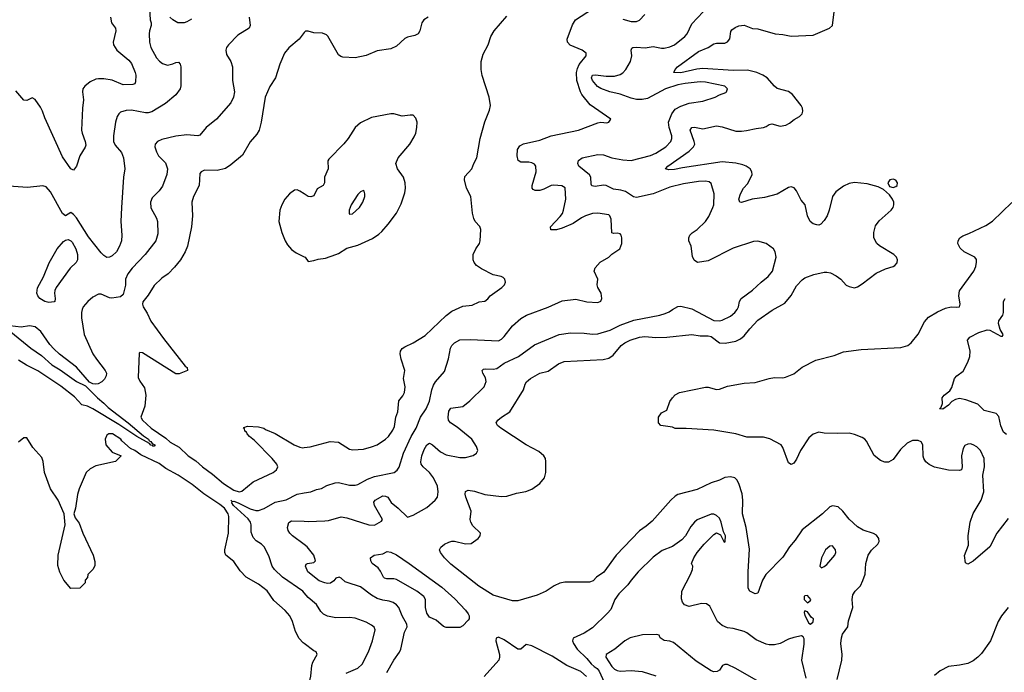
# Model space of a CAD drawing. Header units: inches. Extents: x 1934316 to 2140091, y 524953 to 667329.
# Tile 50 of 256: x 1977939 to 1985075, y 553101 to 557832. Entities that reach past the tile are written whole.
import ezdxf

# ---------------------------------------------------------------- set-up
doc = ezdxf.new("R2010")
doc.units = ezdxf.units.IN
doc.header["$MEASUREMENT"] = 0
doc.layers.add('B9575', color=7, linetype='Continuous')
doc.layers.add('B9585', color=7, linetype='Continuous')

msp = doc.modelspace()

# ---------------------------------------------------------------- linework, layer by layer
at = {"layer": 'B9575', "color": 5}
for points, elevation in [([(1978880.2, 557910), (1978884.4, 557830), (1978892, 557810), (1978893.1, 557790), (1978879.6, 557750), (1978877.7, 557730), (1978880.2, 557670), (1978888.9, 557630), (1978930, 557554.9), (1978951.2, 557531.2), (1978974.3, 557514.3), (1979010, 557502.3), (1979048.6, 557511.4), (1979070, 557522.4), (1979090, 557523), (1979103, 557510), (1979106.7, 557490), (1979107.3, 557352.7), (1979102, 557330), (1979070, 557286), (1978995.2, 557224.8), (1978896.1, 557163.9), (1978870, 557156.8), (1978850, 557157.2), (1978750, 557176.1), (1978710, 557174.5), (1978670, 557162.4), (1978656.4, 557150), (1978644.9, 557130), (1978633.7, 557090), (1978618.9, 556990), (1978619.6, 556950), (1978630, 556923), (1978678, 556870), (1978690.3, 556830), (1978700.3, 556750), (1978690.3, 556690), (1978676.9, 556470), (1978672.4, 556370), (1978679.1, 556270), (1978676.2, 556230), (1978662.6, 556190), (1978641.8, 556150), (1978610, 556119.8), (1978590, 556111), (1978570, 556108.8), (1978550, 556121.4), (1978530, 556142.9), (1978436.8, 556256.8), (1978350, 556395.8), (1978330, 556420.9), (1978310, 556434), (1978270, 556409.3), (1978250, 556426.3), (1978163.3, 556583.3), (1978130, 556620.3), (1978107.9, 556627.9), (1977996.2, 556616.2), (1977790, 556629.6)], 340), ([(1979602.6, 557850), (1979610.4, 557790), (1979602.4, 557770), (1979520.1, 557719.9), (1979452.2, 557650), (1979438.7, 557630), (1979432.2, 557610), (1979438.5, 557578.6), (1979468.5, 557530), (1979481.3, 557490), (1979481.1, 557390), (1979496.5, 557310), (1979488.8, 557270), (1979468.5, 557230), (1979366.4, 557110), (1979290, 557049.6), (1979244.2, 556995.8), (1979230, 556989.7), (1979150, 556996.8), (1979070, 556988.6), (1978970, 556964.4), (1978938, 556950), (1978921.1, 556930), (1978919.6, 556910), (1978930, 556873.4), (1978945.9, 556845.9), (1978994.7, 556794.7), (1979010.2, 556749.8), (1979006.3, 556710), (1978975.1, 556624.9), (1978949.1, 556590.9), (1978898.9, 556541.1), (1978886.9, 556510), (1978889.2, 556469.2), (1978930, 556393), (1978936.9, 556370), (1978940, 556280), (1978925.2, 556230), (1978848.9, 556130), (1978754.3, 556030), (1978724, 555990), (1978705.7, 555950), (1978706.7, 555906.7), (1978690, 555839.3), (1978670, 555823.7), (1978607.1, 555812.9), (1978590, 555815.6), (1978530, 555841.5), (1978510, 555842), (1978470, 555819.8), (1978432.6, 555790), (1978399.6, 555750), (1978391.4, 555730), (1978386, 555710), (1978386.2, 555670), (1978407.3, 555550), (1978468.7, 555410), (1978494.8, 555370), (1978559.4, 555290), (1978567.7, 555270), (1978565.4, 555250), (1978553.4, 555226.6), (1978533.7, 555206.3), (1978507.8, 555192.2), (1978490, 555188.7), (1978470, 555191.5), (1978444.1, 555204.1), (1978350, 555313.2), (1978227.9, 555407.9), (1978186.2, 555446.2), (1978158, 555478), (1978091.4, 555571.4), (1978050, 555604.7), (1978010, 555612.8), (1977950, 555603.5), (1977868.4, 555611.6)], 360), ([(1978597.7, 557850), (1978605.2, 557810), (1978633.1, 557770), (1978636, 557750), (1978616.9, 557670), (1978618.9, 557650), (1978642.6, 557610), (1978730, 557538.3), (1978750, 557515.3), (1978776.9, 557450), (1978781.1, 557430), (1978778.7, 557381.3), (1978773.1, 557366.9), (1978759, 557361), (1978690, 557360.3), (1978610, 557394.5), (1978550, 557403.7), (1978510, 557403.7), (1978490, 557399.8), (1978450, 557382), (1978410.3, 557350), (1978397.7, 557330), (1978393.8, 557310), (1978400.6, 557250), (1978393.5, 557190), (1978388.1, 557030), (1978391.3, 557010), (1978414.3, 556950), (1978417.3, 556922.7), (1978413.1, 556906.9), (1978375.9, 556844.1), (1978350, 556769.2), (1978330, 556740.9), (1978310, 556751.3), (1978250, 556838.4), (1978120.7, 557120.7), (1978104.2, 557170), (1978090, 557198.5), (1978050, 557252.3), (1978030, 557265.2), (1977990, 557245.2), (1977970, 557249.6), (1977910, 557316.9)], 320), ([(1979183.7, 557836.3), (1979150, 557815.8), (1979130.2, 557809.8), (1979085.2, 557810), (1979049.5, 557830), (1979027, 557850)], 340), ([(1979999.9, 557740.1), (1979964.4, 557690), (1979890, 557627.6), (1979857.6, 557590), (1979824.9, 557510), (1979793.1, 557410), (1979751.9, 557348.1), (1979717.7, 557270), (1979690.2, 557089.8), (1979674.9, 557030), (1979658, 557002), (1979610, 556946.6), (1979552.7, 556850), (1979470, 556778.7), (1979430, 556752.8), (1979370, 556739.7), (1979278.5, 556741.4), (1979253.4, 556730), (1979243.7, 556716.3), (1979239.7, 556630), (1979198.9, 556550), (1979187.2, 556510), (1979190.5, 556410), (1979184.9, 556330), (1979154.6, 556190), (1979138.7, 556150), (1979104.2, 556090), (1979062, 556038), (1979014, 555990), (1978970, 555957.4), (1978913.7, 555906.3), (1978870, 555834.5), (1978832.2, 555787.8), (1978828.6, 555770), (1978832.8, 555750), (1978863.7, 555703.7), (1978890, 555646.6), (1978980.4, 555520.4), (1979139.5, 555319.5), (1979151.8, 555310), (1979156, 555290), (1979095.8, 555264.2), (1979070, 555265.3), (1978830, 555417.6), (1978810, 555419), (1978805.5, 555414.5), (1978798.6, 555238.6), (1978810, 555210.5), (1978844.5, 555164.5), (1978854.3, 555110), (1978845.7, 555030), (1978816.5, 554950), (1978828, 554930), (1978891.1, 554870), (1978997.6, 554797.6), (1979030, 554768.3), (1979094.3, 554734.3), (1979160.8, 554670), (1979214.9, 554634.9), (1979264.5, 554590), (1979337.2, 554537.2), (1979415.1, 554470), (1979490, 554420.5), (1979529.8, 554410.2), (1979550, 554415.2), (1979630, 554481.8), (1979776.9, 554550), (1979801.3, 554570), (1979809.7, 554590), (1979802, 554610), (1979769.2, 554650), (1979640.9, 554780.9), (1979605.6, 554810), (1979587.3, 554830), (1979582.3, 554842.3), (1979569.7, 554850), (1979567.5, 554867.5), (1979562, 554870), (1979564.7, 554875.3), (1979590, 554884.7), (1979670, 554881), (1979709.6, 554870.4), (1979721.2, 554861.2), (1979790, 554831.3), (1979929.3, 554749.3), (1979970, 554732.1), (1979990, 554729.4), (1980000, 554730.8)], 380), ([(1980000, 556570.3), (1979970, 556589.8), (1979950, 556598), (1979930, 556596), (1979893.4, 556570), (1979860.9, 556530), (1979838.3, 556490), (1979825.2, 556450), (1979818.3, 556370), (1979838, 556290), (1979862.6, 556230), (1979880.5, 556200.5), (1979910, 556166.4), (1979942.6, 556142.6), (1980000, 556113.9)], 420), ([(1977875.5, 555570), (1978020.6, 555450), (1978098.2, 555398.2), (1978172.1, 555330), (1978233.5, 555293.5), (1978350, 555210.2), (1978416.6, 555176.6), (1978502, 555090), (1978550, 555052.3), (1978581.1, 555021.1), (1978726.3, 554910), (1978835.5, 554815.5), (1978871.8, 554790), (1978878, 554778), (1978890, 554773.8), (1978900.1, 554760.1), (1978917.7, 554750), (1978918.3, 554741.7), (1978910, 554737.6), (1978904.1, 554744.1), (1978890, 554747), (1978879.5, 554759.5), (1978788.2, 554810), (1978658.4, 554898.4), (1978470, 555009.9), (1978430, 555031), (1978390, 555040.7), (1978336.9, 555096.9), (1978236.5, 555176.5), (1978070, 555287.7), (1977988.4, 555328.4), (1977930, 555363.7)], 360), ([(1980000, 553310.3), (1979994.5, 553314.5), (1979965.3, 553345.3), (1979937.3, 553397.3), (1979916.4, 553470), (1979896.9, 553510), (1979864, 553550), (1979782, 553622), (1979731.6, 553691.6), (1979670, 553739.3), (1979580.5, 553790), (1979536.1, 553836.1), (1979490, 553905.1), (1979433, 553950), (1979426, 553970), (1979426.4, 553990), (1979451.9, 554110), (1979453.8, 554230), (1979450.5, 554250), (1979423.8, 554290), (1979390, 554318.2), (1979274.7, 554394.7), (1979190, 554462.8), (1979088.4, 554530), (1978999, 554579), (1978950, 554613.9), (1978818.1, 554678.2), (1978773.3, 554710), (1978743.3, 554723.3), (1978678.6, 554778.6), (1978670.9, 554790), (1978611.6, 554830), (1978584.7, 554830), (1978570, 554819), (1978559.1, 554790), (1978564, 554750), (1978610, 554698), (1978674, 554670), (1978634, 554630), (1978490, 554597.2), (1978450, 554577.2), (1978421, 554550), (1978370.8, 554430), (1978358.8, 554390), (1978344.7, 554290), (1978331.3, 554250), (1978342, 554222), (1978370, 554182), (1978396, 554110), (1978471, 553950), (1978483.6, 553903.6), (1978483.6, 553876.4), (1978472, 553850), (1978434, 553810), (1978431.6, 553788.4), (1978414, 553770), (1978414, 553750), (1978374, 553710), (1978310, 553708), (1978258, 553770), (1978230, 553826), (1978214.6, 553874.6), (1978217.2, 553950), (1978269, 554170), (1978262, 554250), (1978217.2, 554350), (1978162.7, 554430), (1978119.3, 554550), (1978109, 554630), (1978098.6, 554658.6), (1978033.2, 554730), (1977990, 554802), (1977970, 554801.2), (1977930.3, 554769.7)], 380), ([(1980000, 553678), (1979990, 553689.8), (1979844.8, 553790), (1979785.4, 553845.4), (1979768.9, 553870), (1979745.6, 553945.6), (1979711.1, 554010), (1979691.5, 554030), (1979653.3, 554053.3), (1979630, 554079.5), (1979617.3, 554117.3), (1979617.3, 554170), (1979611.4, 554190), (1979594.2, 554214.2), (1979489.4, 554310), (1979475.8, 554330), (1979479.7, 554339.7), (1979469.6, 554350), (1979480.2, 554340.3), (1979490, 554342.9), (1979521.5, 554330), (1979610, 554285.3), (1979650, 554274), (1979670, 554274.4), (1979710, 554289.1), (1979790, 554333.4), (1979870, 554350.3), (1979950, 554391.8), (1980000, 554401.1)], 360), ([(1980000, 554026.9), (1979916.1, 554090), (1979897.2, 554110), (1979885.3, 554130), (1979880.4, 554150), (1979890, 554187.3), (1979910, 554198.3), (1980000, 554195.6)], 340)]:
    msp.add_lwpolyline(points, dxfattribs=dict(at, elevation=elevation))
at = {"layer": 'B9575', "color": 5, "elevation": 340}
msp.add_lwpolyline([(1978150, 555781.6), (1978121.2, 555790), (1978085.1, 555810), (1978069.7, 555830), (1978063.5, 555850), (1978067.9, 555887.9), (1978110.9, 555969.1), (1978151.9, 556070), (1978209.8, 556170), (1978255.8, 556224.2), (1978270, 556234.7), (1978290, 556238.4), (1978310, 556228.1), (1978318.4, 556218.4), (1978346.8, 556170), (1978358.5, 556130), (1978357.2, 556090), (1978348.8, 556071.2), (1978305.7, 556030), (1978202.6, 555890), (1978193.1, 555870), (1978190.3, 555850.4), (1978196.3, 555810), (1978194, 555790), (1978190, 555787.3)], close=True, dxfattribs=at)
at = {"layer": 'B9585', "color": 5}
for points, elevation in [([(1980000, 554401.1), (1980049.7, 554410.3), (1980090, 554427.4), (1980125.6, 554434.4), (1980165.3, 554454.7), (1980225.3, 554474.7), (1980250, 554476.9), (1980330, 554458.2), (1980370, 554456.9), (1980390, 554462.6), (1980459.4, 554500.6), (1980510, 554520.7), (1980652.3, 554550), (1980674.6, 554565.4), (1980690, 554587.7), (1980721.7, 554690), (1980776.4, 554810), (1980812.7, 554870), (1980843.1, 554950), (1980885.7, 555010), (1980910, 555067.7), (1980925.2, 555150), (1980937.5, 555182.5), (1980953.1, 555206.9), (1981017.7, 555282.3), (1981046.5, 555373.5), (1981062.1, 555450), (1981072.1, 555470), (1981090, 555490.2), (1981130, 555510.2), (1981205.5, 555514.5), (1981410, 555504.6), (1981430, 555515.3), (1981450, 555534.6), (1981510, 555612.3), (1981570, 555665.3), (1981612.3, 555690), (1981770, 555749.1), (1981870, 555793.4), (1981970, 555806), (1982050, 555786.7), (1982130, 555782), (1982150, 555792), (1982157.2, 555810), (1982152.3, 555850), (1982129.2, 555890), (1982124, 555910), (1982128.7, 555950), (1982102, 556010), (1982110, 556032), (1982145.6, 556074.4), (1982210, 556111.3), (1982230, 556131.3), (1982288, 556170), (1982304, 556210), (1982304, 556250), (1982299, 556270), (1982290, 556279), (1982270, 556284), (1982242, 556282), (1982230, 556286), (1982226, 556386), (1982217.2, 556410), (1982210, 556417.2), (1982130, 556429.3), (1982090, 556426), (1982041, 556410), (1982010, 556395.1), (1981950, 556354.7), (1981870, 556320.5), (1981829.5, 556309.5), (1981789.7, 556309.7), (1981787, 556330), (1981855.3, 556404.7), (1981872, 556428), (1981880.3, 556450), (1981897.8, 556530), (1981891.9, 556611.9), (1981868.5, 556628.5), (1981810, 556633.3), (1981790, 556629.7), (1981737.5, 556602.5), (1981710, 556593.7), (1981674.7, 556594.7), (1981660.8, 556600.8), (1981652.3, 556610), (1981653, 556630), (1981682.3, 556730), (1981680.5, 556770), (1981670, 556784.5), (1981650, 556794.7), (1981630, 556798.9), (1981570, 556798.4), (1981552.7, 556810), (1981544, 556844), (1981546.3, 556890), (1981562.9, 556917.1), (1981590, 556933), (1981710, 556958.2), (1981790, 556989.1), (1981989, 557030), (1982130, 557084.9), (1982150, 557088.5), (1982195.1, 557084.9), (1982208.7, 557090), (1982224, 557110), (1982073.8, 557213.8), (1982012.6, 557290), (1982002.4, 557310), (1981978.1, 557390), (1981974.3, 557450), (1981981, 557479), (1981993.7, 557506.3), (1982045.1, 557570), (1982044.5, 557590), (1982015.1, 557610), (1981927.9, 557647.9), (1981909.6, 557670), (1981906, 557690), (1981945.7, 557794.3), (1981967.8, 557830), (1982089.8, 557910.2)], 360), ([(1980899.1, 557850), (1980868.6, 557831.4), (1980853.1, 557810), (1980838.7, 557750), (1980828, 557730), (1980803.6, 557716.4), (1980750, 557705.1), (1980730, 557694.7), (1980670, 557638.9), (1980630, 557619.7), (1980530, 557605.4), (1980450, 557573), (1980370, 557554.3), (1980281.1, 557561.1), (1980265.7, 557565.7), (1980250, 557578), (1980173.3, 557713.3), (1980163, 557723), (1980133.3, 557733.3), (1980070, 557736.9), (1980030, 557749.5), (1980010, 557749.3), (1979999.9, 557740.1)], 380), ([(1980000, 554195.6), (1980030, 554194.7), (1980150, 554199.2), (1980177.5, 554202.5), (1980270, 554227.6), (1980310, 554221.5), (1980470, 554171.3), (1980511.1, 554168.9), (1980562.5, 554197.5), (1980569.5, 554210), (1980510.9, 554310), (1980505.1, 554334.9), (1980514.5, 554350), (1980570, 554380.8), (1980590, 554379), (1980608, 554370), (1980631.3, 554331.3), (1980683, 554290), (1980750, 554226.8), (1980790, 554240.7), (1980890, 554296.3), (1980950, 554349), (1980966, 554370), (1980972.4, 554410), (1980966.3, 554450), (1980937.2, 554510), (1980910, 554548.4), (1980864.2, 554590), (1980849.8, 554610), (1980845.8, 554625.8), (1980853.1, 554670), (1980870, 554715.5), (1980890, 554750.4), (1980910, 554761.3), (1980930, 554750.4), (1980990, 554698.5), (1981030, 554677.8), (1981130, 554658), (1981170, 554658.3), (1981226, 554674), (1981249.2, 554690), (1981259.5, 554710), (1981250, 554739), (1981216.2, 554790), (1981110, 554879.1), (1981062, 554910), (1981047.3, 554930), (1981043.5, 554950), (1981050, 554994.8), (1981064, 555016), (1981151.2, 555028.8), (1981202, 555070), (1981306, 555170), (1981318.7, 555210), (1981315.4, 555235.4), (1981296.4, 555270), (1981291.8, 555288.2), (1981301.6, 555298.4), (1981318.5, 555301.5), (1981370, 555298.1), (1981396.4, 555303.6), (1981450, 555340.9), (1981554.3, 555390), (1981670, 555475.2), (1981850, 555548.9), (1981930, 555560.9), (1982030, 555559.6), (1982090, 555552.3), (1982130, 555554.7), (1982217.5, 555582.5), (1982290, 555617.8), (1982390, 555654.2), (1982579, 555690), (1982618.4, 555701.6), (1982646.3, 555713.7), (1982670, 555731.8), (1982710, 555752.9), (1982730, 555755.6), (1982810, 555736.5), (1982970, 555652.4), (1983010, 555647.8), (1983030, 555653.4), (1983090, 555683.2), (1983122.4, 555710), (1983139.1, 555730), (1983148.4, 555750), (1983156.4, 555790), (1983168.5, 555811.5), (1983250, 555870.4), (1983311.8, 555930), (1983362.9, 555970), (1983394.3, 556010), (1983422.9, 556110), (1983415.1, 556150), (1983401.2, 556170), (1983350, 556209.4), (1983290, 556226), (1983256.8, 556223.2), (1983110, 556176.4), (1982930, 556083.5), (1982851.9, 556071.9), (1982827.8, 556087.8), (1982814.7, 556114.7), (1982806.3, 556190), (1982789.6, 556230), (1982787.6, 556250), (1982797, 556270), (1982812.6, 556287.4), (1982850, 556310.4), (1982910.7, 556369.3), (1982933.8, 556406.2), (1982963.5, 556470), (1982969, 556491), (1982972.9, 556570), (1982950, 556644), (1982936, 556656), (1982910, 556660.4), (1982858, 556658), (1982750, 556641.4), (1982650, 556617), (1982530, 556569.2), (1982410, 556542.4), (1982387.9, 556547.9), (1982330, 556586.9), (1982296.8, 556596.8), (1982243.7, 556603.7), (1982189.9, 556629.9), (1982170, 556632.6), (1982110, 556623.4), (1982086.6, 556626.6), (1982080, 556640), (1982078.4, 556690), (1982068.1, 556708.1), (1981991.6, 556770), (1981983.7, 556790), (1981989.3, 556810), (1982016, 556830), (1982130, 556855.4), (1982170, 556852), (1982230, 556831), (1982310, 556815.9), (1982370, 556812.3), (1982510, 556847), (1982550, 556863.2), (1982622.3, 556910), (1982658.8, 556950), (1982665.8, 556970), (1982665, 556990), (1982645.2, 557050), (1982642.2, 557090), (1982666.6, 557150), (1982690, 557182.2), (1982730, 557206), (1982790, 557227.2), (1982890, 557240.3), (1982979, 557270), (1983010, 557288), (1983055.8, 557304.2), (1983062.7, 557310), (1983069.3, 557330), (1983050, 557351.1), (1982910, 557379.8), (1982870, 557382), (1982761, 557370), (1982710, 557360.5), (1982620.3, 557330), (1982490, 557260.5), (1982450, 557252.5), (1982410, 557253.7), (1982370, 557262), (1982291.2, 557291.2), (1982216.9, 557310), (1982150, 557333.2), (1982127.8, 557347.8), (1982089.9, 557390), (1982082.4, 557410), (1982090, 557429), (1982112.8, 557432.8), (1982190, 557422.5), (1982250, 557422.2), (1982290, 557434), (1982310, 557446.8), (1982331.1, 557470), (1982365.9, 557530), (1982375, 557570), (1982369.6, 557610.4), (1982374.8, 557625.2), (1982382, 557630), (1982406.5, 557633.5), (1982473, 557627), (1982530, 557637.3), (1982590, 557625), (1982610, 557625.2), (1982650, 557635.2), (1982684.2, 557650), (1982759.2, 557710), (1982777.6, 557730), (1982810, 557803), (1982891.9, 557890)], 340), ([(1980000, 554730.8), (1980043.3, 554736.7), (1980190, 554775.3), (1980250, 554768.8), (1980330, 554719.5), (1980354.6, 554714.6), (1980430, 554719.6), (1980490, 554734.7), (1980529.5, 554750), (1980590, 554790.3), (1980610.9, 554810), (1980644.6, 554855.4), (1980656, 554884), (1980665.3, 554950), (1980680.8, 554990), (1980687.3, 555070), (1980715.1, 555104.9), (1980726.8, 555130), (1980733.1, 555170), (1980721.1, 555230), (1980729.7, 555290), (1980704.2, 555370), (1980696.9, 555410), (1980699.5, 555430), (1980711.4, 555448.6), (1980730, 555461.6), (1980791, 555489), (1980876.6, 555543.4), (1981030, 555688.5), (1981070, 555719.6), (1981150, 555756.1), (1981218, 555762), (1981270, 555785.5), (1981310, 555791), (1981332, 555808), (1981349, 555830), (1981432.7, 555890), (1981452, 555910), (1981459.5, 555930), (1981454.5, 555950), (1981442, 555962), (1981429.6, 555969.6), (1981370, 555983), (1981284.9, 556024.9), (1981250, 556049.6), (1981232.3, 556072.3), (1981225.6, 556090), (1981225.6, 556130), (1981244.5, 556170), (1981271.8, 556210), (1981277, 556230), (1981280.9, 556310), (1981273.8, 556333.8), (1981241.2, 556370), (1981229.4, 556390), (1981220.9, 556430), (1981209.5, 556549.5), (1981176.3, 556610), (1981162.4, 556670), (1981165.3, 556694.7), (1981216, 556750), (1981229.4, 556790), (1981251.8, 556830), (1981276.2, 556970), (1981310, 557091.3), (1981343.3, 557176.7), (1981350.7, 557209.3), (1981342.3, 557270), (1981291.6, 557428.4), (1981283.5, 557470), (1981283.6, 557530), (1981298.8, 557581.2), (1981334, 557650), (1981353.3, 557710), (1981377, 557750), (1981470, 557857.3)], 380), ([(1983862.7, 553050), (1983897.3, 553190), (1983899.3, 553230), (1983890.7, 553310), (1983894.2, 553350), (1983903.1, 553376.9), (1983940.7, 553430), (1983946.4, 553473.6), (1983976.3, 553570), (1983972, 553630), (1983977.2, 553662.8), (1983994.5, 553690), (1984031.8, 553728.2), (1984050, 553766.8), (1984066.3, 553813.7), (1984072.6, 553890), (1984089.7, 553950), (1984113.6, 553986.4), (1984158, 554030), (1984169.4, 554050.6), (1984167, 554070), (1984150, 554095.1), (1984127.6, 554107.6), (1984052.5, 554132.5), (1984010, 554154.7), (1983950, 554212.4), (1983905.7, 554270), (1983870, 554301), (1983830, 554306.9), (1983810, 554300.5), (1983757.4, 554250), (1983610, 554132.8), (1983560.3, 554059.7), (1983518, 554010), (1983470, 553935.1), (1983346.3, 553810), (1983322.3, 553770), (1983290, 553674), (1983270.5, 553669.5), (1983230, 553689.5), (1983218.7, 553710), (1983218.7, 553830), (1983227.3, 553992.7), (1983204.5, 554150), (1983177.3, 554250), (1983179.8, 554350), (1983174.3, 554394.3), (1983151.6, 554470), (1983136.9, 554496.9), (1983122, 554510), (1983090, 554518.4), (1983050, 554512.7), (1983010, 554493.8), (1982950, 554475), (1982850, 554425.6), (1982710.2, 554389.8), (1982690, 554378.3), (1982659.5, 554350), (1982522, 554198), (1982479, 554161.1), (1982430, 554127.4), (1982261.1, 553950), (1982172.5, 553827.5), (1982120.2, 553790), (1982094.9, 553765.1), (1982070, 553755), (1981890, 553754.6), (1981853, 553747), (1981812.6, 553727.4), (1981755.8, 553690), (1981690, 553659.8), (1981550, 553619.7), (1981510, 553618.8), (1981370, 553660.1), (1981265.7, 553725.7), (1981064.3, 553884.3), (1981018.4, 553930), (1980989.2, 553970), (1980982.8, 553990), (1980990.7, 554009.3), (1981018, 554030), (1981050, 554045.6), (1981070, 554052.4), (1981090, 554052.6), (1981170, 554033.4), (1981210, 554034.6), (1981262.9, 554070), (1981277.6, 554090), (1981278.4, 554110), (1981223.8, 554163.8), (1981208.9, 554190), (1981204.6, 554210), (1981210.8, 554270), (1981171.8, 554370), (1981167.6, 554392.4), (1981170, 554413), (1981190, 554422.3), (1981234.4, 554414.4), (1981311.3, 554390), (1981430, 554376.1), (1981470, 554377.7), (1981540.4, 554399.6), (1981607.3, 554412.7), (1981650, 554428.1), (1981709.8, 554470.2), (1981743, 554510), (1981751.2, 554548.8), (1981752.3, 554630), (1981750.9, 554650), (1981737.7, 554670), (1981702.1, 554702.1), (1981609.9, 554749.9), (1981427.4, 554870), (1981401, 554890), (1981391.5, 554910), (1981405.1, 554930), (1981430, 554950.4), (1981491.6, 554990), (1981591, 555149), (1981603, 555190), (1981612.9, 555207.1), (1981641.6, 555230), (1981710, 555268.7), (1981770, 555284.9), (1981843.1, 555336.9), (1981886.1, 555353.9), (1982167.9, 555367.9), (1982210, 555378), (1982241, 555399), (1982299.3, 555470), (1982324.1, 555490), (1982364, 555510), (1982430, 555530.1), (1982470, 555534.3), (1982550, 555529), (1982628.7, 555531.3), (1982810, 555549.4), (1982870, 555540.4), (1982930, 555540.6), (1982950, 555535.8), (1983010, 555489.1), (1983052.4, 555487.6), (1983130, 555501.1), (1983162.1, 555517.9), (1983190, 555539.7), (1983230, 555591.1), (1983290, 555654.4), (1983393.1, 555726.9), (1983484.1, 555775.9), (1983530, 555833.1), (1983570, 555901.7), (1983610, 555946), (1983630, 555959.6), (1983695.3, 555984.7), (1983770, 556002.8), (1983790, 556002.8), (1983816, 555996), (1983856.2, 555976.2), (1983890, 555950.4), (1983930, 555908.7), (1983950, 555897), (1983990, 555888.8), (1984010, 555895.3), (1984044, 555916), (1984145.5, 555994.5), (1984214.5, 556025.5), (1984270, 556042.8), (1984282.9, 556050), (1984299.7, 556070), (1984300.5, 556090), (1984293, 556110), (1984275.6, 556130), (1984170, 556193.7), (1984150.7, 556210.7), (1984128.4, 556250), (1984128.5, 556290), (1984142, 556338), (1984167.1, 556372.9), (1984256, 556450), (1984269.5, 556470), (1984274.5, 556490), (1984273.6, 556510), (1984265.1, 556530), (1984242.2, 556562.2), (1984200.1, 556600.1), (1984160.1, 556620.1), (1984082, 556642), (1983990, 556652.8), (1983950, 556645.1), (1983910, 556625.7), (1983855.3, 556584.7), (1983830.2, 556550), (1983804.9, 556450), (1983790.2, 556410), (1983770, 556375.6), (1983744.9, 556350), (1983730, 556343.5), (1983715.8, 556344.2), (1983690, 556352), (1983667.4, 556370), (1983647.8, 556410), (1983631, 556490), (1983604, 556524), (1983570, 556591.5), (1983552.2, 556612.2), (1983530, 556621.5), (1983510, 556615.6), (1983430, 556567.9), (1983336.4, 556543.6), (1983248.4, 556531.6), (1983170, 556506), (1983159.3, 556510), (1983151.3, 556530), (1983163.1, 556570), (1983186, 556610), (1983215.6, 556644.5), (1983246.6, 556710), (1983246.3, 556730), (1983233, 556750), (1983204.4, 556770), (1983180.2, 556780.2), (1983130, 556792.1), (1983030, 556802.2), (1982741.7, 556758.3), (1982685.8, 556745.8), (1982642.7, 556742.7), (1982619.3, 556750), (1982637.4, 556770), (1982790, 556877.7), (1982822.6, 556910), (1982831.2, 556930), (1982828, 556950), (1982797.3, 557030), (1982809.3, 557050.7), (1982830, 557052.8), (1982890, 557039.8), (1982990, 557062), (1983030, 557055.2), (1983130, 557024.6), (1983170, 557023), (1983207.5, 557027.5), (1983276.1, 557043.9), (1983330, 557051.1), (1983350, 557057.6), (1983370, 557071), (1983390, 557076), (1983450, 557059.3), (1983492.8, 557067.2), (1983518.5, 557081.5), (1983551.4, 557108.6), (1983590.6, 557129.4), (1983610, 557148.7), (1983616.1, 557170), (1983612.9, 557190), (1983603.1, 557210), (1983538.9, 557290), (1983510, 557310.6), (1983430, 557333.6), (1983409.1, 557349.1), (1983356.3, 557410), (1983326.2, 557430), (1983281.7, 557450), (1983214.5, 557465.5), (1983110, 557463.1), (1982890, 557478.1), (1982846.4, 557473.6), (1982730, 557447.5), (1982680.9, 557450), (1982689.6, 557470), (1982707.4, 557490), (1982858.1, 557601.9), (1982929.9, 557630.1), (1982970, 557657.1), (1982990, 557661.5), (1983050, 557661.1), (1983069.1, 557670.9), (1983086.6, 557693.4), (1983094.2, 557745.8), (1983101.3, 557758.7), (1983123.8, 557776.2), (1983151.6, 557788.4), (1983190, 557791.5), (1983250, 557767.2), (1983290, 557764.6), (1983414.8, 557730), (1983470, 557725), (1983530, 557712.3), (1983690, 557720.2), (1983808.6, 557771.4), (1983829.7, 557790.3), (1983843.1, 557890)], 320), ([(1982310, 557836.1), (1982370, 557819.7), (1982410, 557819.7), (1982430, 557829.1), (1982470, 557870.3)], 360), ([(1980000, 556113.9), (1980007.7, 556110), (1980030, 556079.1), (1980070, 556086.5), (1980103.1, 556096.9), (1980156.2, 556103.8), (1980230, 556128.8), (1980250, 556136.5), (1980310, 556175.8), (1980390, 556197.3), (1980495.2, 556244.8), (1980543, 556277), (1980563.5, 556296.5), (1980610, 556348.5), (1980669.8, 556430), (1980703.9, 556496.1), (1980730, 556577.3), (1980735, 556610), (1980732.9, 556650), (1980721, 556690), (1980676.9, 556750), (1980666, 556790), (1980682.6, 556830), (1980765.7, 556930), (1980798.2, 556981.8), (1980809.7, 557010), (1980818.3, 557050), (1980819.6, 557090), (1980810, 557117.2), (1980790, 557139.3), (1980770, 557140.7), (1980710, 557131.8), (1980650, 557149.4), (1980630, 557149.5), (1980490, 557123.6), (1980410, 557085.1), (1980370.3, 557049.7), (1980320.5, 556970), (1980288.9, 556931.1), (1980178.5, 556821.5), (1980171.8, 556808.2), (1980174.7, 556750), (1980147, 556690), (1980149.2, 556650), (1980137.4, 556630), (1980095.2, 556604.8), (1980070, 556555.4), (1980050, 556547.4), (1980030, 556550.7), (1980000, 556570.3)], 420), ([(1985103.4, 554216.6), (1985021.6, 554110), (1984970.4, 554010), (1984850, 553907), (1984810, 553884), (1984794, 553894), (1984787.5, 553947.5), (1984816.8, 554023.2), (1984813.6, 554090), (1984828, 554190), (1984848.6, 554251.4), (1984908.1, 554350), (1984926, 554410), (1984920.3, 554530), (1984931.6, 554590), (1984929.8, 554650), (1984902, 554710), (1984875.6, 554735.6), (1984850, 554750.9), (1984830, 554756.8), (1984810, 554755.8), (1984790, 554745.1), (1984776.9, 554723.1), (1984764.7, 554670), (1984770.3, 554589.6), (1984766, 554570), (1984750, 554563.6), (1984670, 554566), (1984570, 554587.1), (1984530, 554608.5), (1984506.7, 554626.7), (1984491.1, 554650), (1984487, 554667), (1984485.4, 554750), (1984472.4, 554772.4), (1984450, 554781), (1984410, 554781), (1984370, 554762.6), (1984323.4, 554716.6), (1984270, 554644.2), (1984234.7, 554625.3), (1984210, 554624), (1984177, 554637), (1984132.9, 554672.9), (1984076.2, 554776.2), (1984065.4, 554790), (1984044, 554804), (1983990, 554825.4), (1983950, 554834), (1983868.4, 554831.6), (1983770, 554834.8), (1983730, 554840.8), (1983690, 554828.5), (1983658.7, 554801.3), (1983597.7, 554710), (1983570, 554647), (1983550, 554617), (1983530, 554606.6), (1983510, 554619.3), (1983469.8, 554730), (1983456.8, 554750), (1983374.8, 554794.8), (1983330, 554805), (1983210, 554805.7), (1983130, 554829.8), (1982970, 554855.8), (1982770.4, 554869.6), (1982690, 554869.3), (1982670, 554879), (1982586, 554890), (1982568, 554910), (1982569, 554950), (1982590, 554981), (1982630, 555002), (1982650, 555064.7), (1982669.5, 555090), (1982690, 555112.7), (1982722, 555130), (1982910, 555168.9), (1982930, 555168.8), (1982990, 555152), (1983010, 555154.3), (1983070, 555175.8), (1983190, 555196.5), (1983270, 555202.6), (1983371.5, 555231.6), (1983410, 555237.3), (1983470, 555235.8), (1983490, 555239.5), (1983550, 555264.2), (1983610, 555312), (1983710, 555363.7), (1983843, 555397), (1983910, 555423.1), (1984038.6, 555441.4), (1984324.9, 555455.1), (1984376.9, 555470), (1984399.7, 555490), (1984450, 555552), (1984497.1, 555642.9), (1984524.9, 555675.1), (1984590, 555713.7), (1984650, 555740.7), (1984690, 555750.3), (1984730, 555747.6), (1984750, 555750.8), (1984756.4, 555770), (1984745, 555830), (1984750, 555866.8), (1984854.8, 556010), (1984870, 556044), (1984874.1, 556074.1), (1984872.8, 556092.8), (1984862, 556110), (1984783.7, 556150), (1984754.9, 556174.9), (1984738.4, 556210), (1984740.9, 556230), (1984752.3, 556250), (1984774, 556266), (1984818, 556282), (1984940.5, 556339.5), (1984990, 556371.7), (1985130, 556506.9)], 280), ([(1985090, 554824), (1985070, 554842), (1985050, 554889), (1985034.5, 554954.5), (1985016.9, 554976.9), (1984930, 554999.6), (1984884.2, 555044.2), (1984797.5, 555077.5), (1984750, 555085.1), (1984721.5, 555078.5), (1984695.8, 555064.2), (1984670, 555037.2), (1984630, 555008), (1984606, 555010), (1984618, 555022), (1984628, 555050), (1984624, 555090), (1984639, 555110), (1984679.6, 555140.4), (1984694, 555166), (1984715.1, 555230), (1984730, 555250.6), (1984776, 555284), (1984810.8, 555349.2), (1984824.4, 555390), (1984827.1, 555430), (1984809.6, 555510), (1984824.5, 555530), (1984890, 555563.6), (1984950, 555582.8), (1984970, 555580.8), (1985050, 555538.4), (1985062, 555538), (1985066.6, 555550), (1985045, 555585), (1985032.1, 555630), (1985036.4, 555650), (1985063.5, 555690), (1985070.5, 555709.5), (1985068.5, 555790), (1985081.3, 555810)], 260), ([(1983638.3, 553058.3), (1983607.8, 553190), (1983624.4, 553304.4), (1983623.7, 553343.7), (1983617.5, 553357.5), (1983604.7, 553364.7), (1983550, 553353.6), (1983510, 553341.3), (1983450.2, 553309.9), (1983410, 553300.3), (1983370, 553299.8), (1983350, 553305.3), (1983277.3, 553337.3), (1983210, 553388.3), (1983190, 553397.2), (1983110, 553418.5), (1983070, 553423.1), (1983030, 553439.3), (1982996.1, 553470), (1982940.7, 553580.7), (1982917.7, 553597.7), (1982881, 553599), (1982790, 553577.2), (1982758, 553590), (1982742, 553610), (1982734.6, 553634.6), (1982739, 553690), (1982802, 553810), (1982814.6, 553845.4), (1982818, 553870), (1982808.7, 553890), (1982825.2, 553930), (1982849.6, 553970), (1982899.6, 554030), (1982970, 554100.5), (1982990, 554112.7), (1983018.5, 554098.5), (1983042, 554050), (1983050, 554044.7), (1983051.5, 554048.5), (1983053.6, 554090), (1983039.3, 554119.3), (1983022, 554190), (1983010, 554217.6), (1982990, 554238), (1982970, 554246.6), (1982950, 554246.9), (1982850, 554206.4), (1982829, 554190), (1982802.1, 554157.9), (1982763.6, 554090), (1982738.5, 554061.5), (1982670, 554012.6), (1982595.5, 553984.5), (1982530, 553935.1), (1982422.7, 553830), (1982370, 553769.7), (1982345.5, 553734.5), (1982282.3, 553670), (1982252.1, 553627.9), (1982223.2, 553556.8), (1982200.3, 553530), (1982090, 553423.5), (1982030, 553384.7), (1981950.5, 553349.5), (1981945.5, 553330), (1981952, 553310), (1981979.6, 553270), (1982050, 553202.3), (1982082, 553162), (1982102.3, 553142.3), (1982123.8, 553130), (1982139.5, 553110), (1982174, 553030)], 340), ([(1980600.1, 553099.9), (1980649.9, 553190.1), (1980692.4, 553247.6), (1980702.4, 553270), (1980727.4, 553392.6), (1980747.3, 553430), (1980746, 553450), (1980711.5, 553510), (1980687.4, 553570), (1980670, 553591), (1980646.9, 553606.9), (1980617.7, 553617.7), (1980570, 553623.4), (1980530, 553635.3), (1980490, 553660.2), (1980410, 553721.4), (1980311.7, 553751.7), (1980298, 553758), (1980270, 553783.6), (1980254, 553790), (1980230, 553782.9), (1980216.1, 553763.9), (1980191.7, 553748.3), (1980170, 553746), (1980150.3, 553749.7), (1980110, 553764.7), (1980026.6, 553830), (1980009.7, 553870), (1980015.9, 553884.1), (1980024, 553890), (1980070, 553896.3), (1980083.7, 553910), (1980069.7, 553950), (1980022.4, 554010), (1980000, 554026.9)], 340), ([(1980304.1, 553095.9), (1980390, 553130.3), (1980420.3, 553159.7), (1980467.3, 553250), (1980495.3, 553330), (1980515.6, 553410), (1980508.1, 553428.1), (1980490, 553443.6), (1980450, 553464.7), (1980370, 553494.7), (1980330, 553499.7), (1980230, 553495.8), (1980169, 553509), (1980141.8, 553521.8), (1980122.8, 553542.8), (1980090, 553593.3), (1980030, 553642.7), (1980000, 553678)], 360), ([(1985102, 553570), (1985054.6, 553510), (1985031.6, 553470), (1984975.6, 553330), (1984910, 553238.7), (1984883.1, 553210), (1984850, 553185.4), (1984810, 553165.1), (1984750, 553151.8), (1984670, 553144.2), (1984610, 553112.4), (1984570, 553077.4)], 320), ([(1982047.3, 553070), (1982005.9, 553105.9), (1981904.8, 553150), (1981798.7, 553218.7), (1981650, 553292.2), (1981610, 553302), (1981570.3, 553269.7), (1981550, 553269.7), (1981450, 553336.8), (1981410, 553355.8), (1981392.5, 553347.5), (1981390.3, 553330), (1981416.4, 553230), (1981417.6, 553210), (1981412.3, 553190), (1981304.9, 553070)], 340), ([(1983310, 553025.7), (1983129.8, 553130), (1983070, 553157.3), (1983050, 553158.5), (1983033, 553150), (1983010, 553116), (1982993.5, 553106.5), (1982970, 553105.1), (1982950, 553111.1), (1982840.9, 553180.9), (1982677.3, 553317.2), (1982650, 553328), (1982610, 553332.7), (1982581.2, 553350), (1982574, 553370), (1982554.5, 553374.5), (1982453, 553373), (1982364.6, 553350), (1982324.9, 553330), (1982251.8, 553268.2), (1982189.1, 553230), (1982186.7, 553210), (1982230, 553143.6), (1982250, 553123.8), (1982270, 553114.2), (1982290.7, 553109.3), (1982370, 553114.9), (1982450, 553107.6), (1982550, 553075.9)], 360), ([(1980000, 552984.5), (1980030, 552992), (1980050, 553074), (1980056, 553150), (1980064.5, 553175.5), (1980094, 553230), (1980088.9, 553248.9), (1980070, 553257.2), (1980000, 553310.3)], 380)]:
    msp.add_lwpolyline(points, dxfattribs=dict(at, elevation=elevation))
for points, elevation in [([(1984270, 556675.1), (1984244.9, 556670), (1984230.5, 556650), (1984243.9, 556623.9), (1984270, 556615.5), (1984290, 556622), (1984298, 556630), (1984300.9, 556650), (1984290, 556669)], 320), ([(1980430, 556594.5), (1980410, 556583.7), (1980390, 556563.6), (1980341.3, 556490), (1980326.9, 556450), (1980326.4, 556430), (1980330, 556422.8), (1980350, 556424.4), (1980402, 556470), (1980427, 556510), (1980439.5, 556550), (1980440.9, 556570), (1980436, 556590)], 440), ([(1983830, 554017.2), (1983810, 554014.5), (1983779.3, 553990), (1983750.5, 553930), (1983738.8, 553870), (1983750, 553858.8), (1983770, 553867.7), (1983790, 553882), (1983847.6, 553950), (1983853.3, 553970), (1983851.8, 553990)], 340), ([(1981030, 553426.6), (1981010, 553432.7), (1980958.5, 553478.5), (1980910, 553500.9), (1980889.8, 553530), (1980880.4, 553570), (1980881.3, 553630), (1980868, 553650), (1980817.4, 553690), (1980670, 553773.3), (1980650, 553779.8), (1980598.9, 553778.9), (1980583.8, 553783.8), (1980576.2, 553790), (1980555.2, 553835.2), (1980537.8, 553857.8), (1980494, 553890), (1980484, 553910), (1980482, 553930), (1980508, 553950), (1980570, 553960.5), (1980603.3, 553976.7), (1980630, 553972.7), (1980670, 553952.1), (1980763, 553890), (1980997.8, 553717.8), (1981094, 553634), (1981171.3, 553551.3), (1981190, 553524.9), (1981196.1, 553510), (1981195.6, 553490), (1981190, 553479.8), (1981150, 553437.7), (1981130, 553426.9)], 320), ([(1983650, 553659), (1983630, 553655.3), (1983624.7, 553650), (1983624.7, 553630), (1983650, 553606), (1983670, 553622), (1983671.8, 553630)], 340), ([(1983630, 553546), (1983625.4, 553534.6), (1983630, 553514), (1983658, 553458), (1983670, 553451.3), (1983690, 553466), (1983691.3, 553490), (1983678.4, 553498.4), (1983650, 553539)], 340)]:
    msp.add_lwpolyline(points, close=True, dxfattribs=dict(at, elevation=elevation))

doc.saveas('drawing.dxf')
